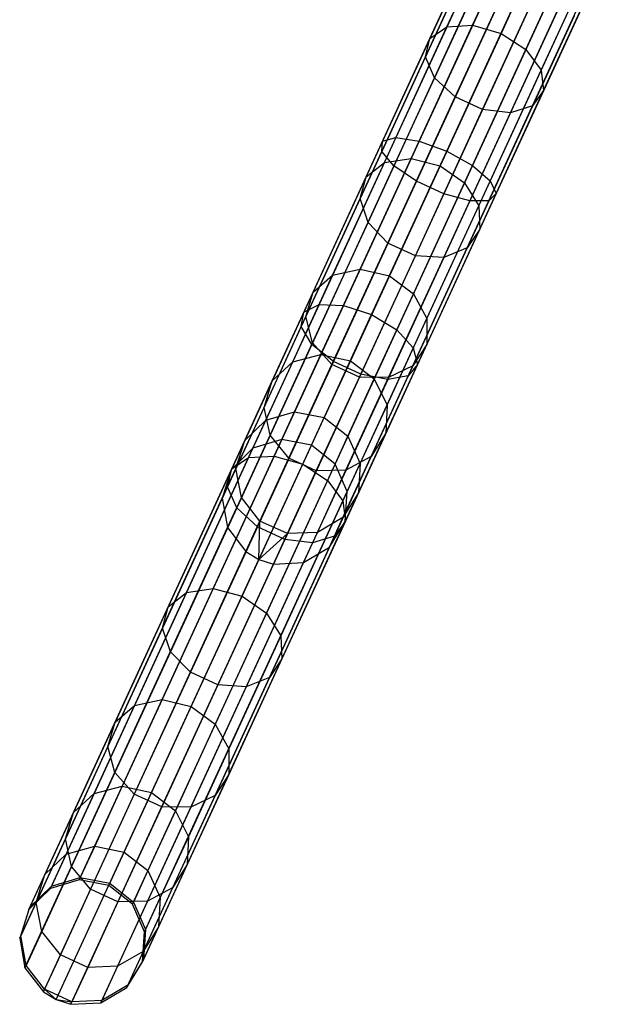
# Model space of a CAD drawing. Extents: x -189 to 189, y -189 to 189.
# Tile 5 of 256: x -80 to -70, y -172 to -157. Entities that reach past the tile are written whole.
import ezdxf

# ---------------------------------------------------------------- set-up
doc = ezdxf.new("R2010")
doc.units = 0
doc.header["$LTSCALE"] = 25.4
doc.layers.get('0').update_dxf_attribs({"linetype": 'CONTINUOUS'})

# ---------------------------------------------------------------- blocks, each defined once
blk = doc.blocks.new('NL2500012474_STL')
at = {"color": 0}
for p, q in [((118.354, -156.663, 32.234), (119.483, -154.21, 30.45)), ((118.354, -156.663, 32.234), (119.483, -154.21, 30.45)), ((118.762, -156.635, 32.483), (119.872, -154.221, 30.728)), ((118.762, -156.635, 32.483), (119.872, -154.221, 30.728)), ((118.084, -156.844, 31.882), (119.239, -154.334, 30.057)), ((118.084, -156.844, 31.882), (119.239, -154.334, 30.057)), ((120.318, -154.365, 30.829), (119.214, -156.765, 32.573)), ((120.318, -154.365, 30.829), (119.214, -156.765, 32.573)), ((118.014, -157.135, 31.509), (119.197, -154.565, 29.64)), ((118.014, -157.135, 31.509), (119.197, -154.565, 29.64)), ((119.606, -157.023, 32.483), (120.717, -154.61, 30.728)), ((119.606, -157.023, 32.483), (120.717, -154.61, 30.728)), ((118.159, -157.47, 31.2), (119.365, -154.85, 29.295)), ((118.159, -157.47, 31.2), (119.365, -154.85, 29.295)), ((119.85, -157.351, 32.234), (120.979, -154.898, 30.45)), ((119.85, -157.351, 32.234), (120.979, -154.898, 30.45)), ((118.487, -157.772, 31.025), (119.705, -155.124, 29.1)), ((118.487, -157.772, 31.025), (119.705, -155.124, 29.1)), ((119.888, -157.674, 31.882), (121.043, -155.164, 30.057)), ((119.888, -157.674, 31.882), (121.043, -155.164, 30.057)), ((118.921, -157.973, 31.025), (120.14, -155.324, 29.1)), ((118.921, -157.973, 31.025), (120.14, -155.324, 29.1)), ((119.713, -157.917, 31.509), (120.895, -155.347, 29.64)), ((119.713, -157.917, 31.509), (120.895, -155.347, 29.64)), ((119.364, -158.025, 31.2), (120.569, -155.405, 29.295)), ((119.364, -158.025, 31.2), (120.569, -155.405, 29.295)), ((118.653, -155.608, 177.113), (117.333, -158.478, 176.319)), ((118.653, -155.608, 177.113), (117.333, -158.478, 176.319)), ((118.838, -155.612, 176.671), (117.547, -158.418, 175.895)), ((118.838, -155.612, 176.671), (117.547, -158.418, 175.895)), ((118.673, -155.702, 177.581), (117.321, -158.641, 176.769)), ((118.673, -155.702, 177.581), (117.321, -158.641, 176.769)), ((119.185, -155.715, 176.358), (117.915, -158.475, 175.595)), ((119.185, -155.715, 176.358), (117.915, -158.475, 175.595)), ((118.893, -155.874, 177.97), (117.515, -158.87, 177.142)), ((118.893, -155.874, 177.97), (117.515, -158.87, 177.142)), ((118.353, -158.636, 175.486), (119.615, -155.892, 176.245)), ((118.353, -158.636, 175.486), (119.615, -155.892, 176.245)), ((119.263, -156.085, 178.189), (117.87, -159.113, 177.352)), ((119.263, -156.085, 178.189), (117.87, -159.113, 177.352)), ((120.03, -156.103, 176.358), (118.76, -158.863, 175.595)), ((120.03, -156.103, 176.358), (118.76, -158.863, 175.595)), ((119.698, -156.285, 178.189), (118.305, -159.313, 177.352)), ((119.698, -156.285, 178.189), (118.305, -159.313, 177.352)), ((120.333, -156.3, 176.671), (119.042, -159.106, 175.895)), ((120.333, -156.3, 176.671), (119.042, -159.106, 175.895)), ((120.098, -156.429, 177.97), (118.72, -159.425, 177.142)), ((120.098, -156.429, 177.97), (118.72, -159.425, 177.142)), ((120.457, -156.438, 177.113), (119.136, -159.308, 176.319)), ((120.457, -156.438, 177.113), (119.136, -159.308, 176.319)), ((120.372, -156.484, 177.581), (119.02, -159.423, 176.769)), ((120.372, -156.484, 177.581), (119.02, -159.423, 176.769)), ((117.365, -158.814, 34.442), (118.354, -156.663, 32.234)), ((117.365, -158.814, 34.442), (118.354, -156.663, 32.234)), ((117.789, -158.75, 34.655), (118.762, -156.635, 32.483)), ((117.789, -158.75, 34.655), (118.762, -156.635, 32.483)), ((118.084, -156.844, 31.882), (118.354, -156.663, 32.234)), ((118.084, -156.844, 31.882), (118.354, -156.663, 32.234)), ((119.214, -156.765, 32.573), (118.246, -158.868, 34.732)), ((119.214, -156.765, 32.573), (118.246, -158.868, 34.732)), ((118.354, -156.663, 32.234), (118.762, -156.635, 32.483)), ((118.354, -156.663, 32.234), (118.762, -156.635, 32.483)), ((118.762, -156.635, 32.483), (119.214, -156.765, 32.573)), ((118.762, -156.635, 32.483), (119.214, -156.765, 32.573)), ((119.214, -156.765, 32.573), (119.606, -157.023, 32.483)), ((119.214, -156.765, 32.573), (119.606, -157.023, 32.483)), ((117.072, -159.044, 34.141), (118.084, -156.844, 31.882)), ((117.072, -159.044, 34.141), (118.084, -156.844, 31.882)), ((118.014, -157.135, 31.509), (118.084, -156.844, 31.882)), ((118.014, -157.135, 31.509), (118.084, -156.844, 31.882)), ((118.633, -159.139, 34.655), (119.606, -157.023, 32.483)), ((118.633, -159.139, 34.655), (119.606, -157.023, 32.483)), ((119.606, -157.023, 32.483), (119.85, -157.351, 32.234)), ((119.606, -157.023, 32.483), (119.85, -157.351, 32.234)), ((116.978, -159.388, 33.822), (118.014, -157.135, 31.509)), ((116.978, -159.388, 33.822), (118.014, -157.135, 31.509)), ((118.159, -157.47, 31.2), (118.014, -157.135, 31.509)), ((118.159, -157.47, 31.2), (118.014, -157.135, 31.509)), ((118.86, -159.502, 34.442), (119.85, -157.351, 32.234)), ((118.86, -159.502, 34.442), (119.85, -157.351, 32.234)), ((119.85, -157.351, 32.234), (119.888, -157.674, 31.882)), ((119.85, -157.351, 32.234), (119.888, -157.674, 31.882)), ((117.103, -159.767, 33.557), (118.159, -157.47, 31.2)), ((117.103, -159.767, 33.557), (118.159, -157.47, 31.2)), ((118.487, -157.772, 31.025), (118.159, -157.47, 31.2)), ((118.487, -157.772, 31.025), (118.159, -157.47, 31.2)), ((118.876, -159.874, 34.141), (119.888, -157.674, 31.882)), ((118.876, -159.874, 34.141), (119.888, -157.674, 31.882)), ((119.888, -157.674, 31.882), (119.713, -157.917, 31.509)), ((119.888, -157.674, 31.882), (119.713, -157.917, 31.509)), ((117.419, -160.093, 33.407), (118.487, -157.772, 31.025)), ((117.419, -160.093, 33.407), (118.487, -157.772, 31.025)), ((118.921, -157.973, 31.025), (118.487, -157.772, 31.025)), ((118.921, -157.973, 31.025), (118.487, -157.772, 31.025)), ((117.854, -160.294, 33.407), (118.921, -157.973, 31.025)), ((117.854, -160.294, 33.407), (118.921, -157.973, 31.025)), ((118.307, -160.321, 33.557), (119.364, -158.025, 31.2)), ((118.307, -160.321, 33.557), (119.364, -158.025, 31.2)), ((118.676, -160.17, 33.822), (119.713, -157.917, 31.509)), ((118.676, -160.17, 33.822), (119.713, -157.917, 31.509)), ((119.364, -158.025, 31.2), (118.921, -157.973, 31.025)), ((119.364, -158.025, 31.2), (118.921, -157.973, 31.025)), ((119.713, -157.917, 31.509), (119.364, -158.025, 31.2)), ((119.713, -157.917, 31.509), (119.364, -158.025, 31.2)), ((117.333, -158.478, 176.319), (116.084, -161.192, 175.02)), ((117.333, -158.478, 176.319), (116.084, -161.192, 175.02)), ((117.547, -158.418, 175.895), (116.327, -161.071, 174.625)), ((117.547, -158.418, 175.895), (116.327, -161.071, 174.625)), ((117.915, -158.475, 175.595), (116.715, -161.085, 174.346)), ((117.915, -158.475, 175.595), (116.715, -161.085, 174.346)), ((117.321, -158.641, 176.769), (117.333, -158.478, 176.319)), ((117.321, -158.641, 176.769), (117.333, -158.478, 176.319)), ((117.333, -158.478, 176.319), (117.547, -158.418, 175.895)), ((117.333, -158.478, 176.319), (117.547, -158.418, 175.895)), ((117.547, -158.418, 175.895), (117.915, -158.475, 175.595)), ((117.547, -158.418, 175.895), (117.915, -158.475, 175.595)), ((117.915, -158.475, 175.595), (118.353, -158.636, 175.486)), ((117.915, -158.475, 175.595), (118.353, -158.636, 175.486)), ((117.321, -158.641, 176.769), (116.043, -161.42, 175.439)), ((117.321, -158.641, 176.769), (116.043, -161.42, 175.439)), ((117.16, -161.23, 174.245), (118.353, -158.636, 175.486)), ((117.16, -161.23, 174.245), (118.353, -158.636, 175.486)), ((117.515, -158.87, 177.142), (117.321, -158.641, 176.769)), ((117.515, -158.87, 177.142), (117.321, -158.641, 176.769)), ((118.353, -158.636, 175.486), (118.76, -158.863, 175.595)), ((118.353, -158.636, 175.486), (118.76, -158.863, 175.595)), ((116.979, -160.509, 37.183), (117.789, -158.75, 34.655)), ((116.979, -160.509, 37.183), (117.789, -158.75, 34.655)), ((117.365, -158.814, 34.442), (117.789, -158.75, 34.655)), ((117.365, -158.814, 34.442), (117.789, -158.75, 34.655)), ((117.789, -158.75, 34.655), (118.246, -158.868, 34.732)), ((117.789, -158.75, 34.655), (118.246, -158.868, 34.732)), ((117.515, -158.87, 177.142), (116.212, -161.703, 175.786)), ((117.515, -158.87, 177.142), (116.212, -161.703, 175.786)), ((116.542, -160.602, 37.012), (117.365, -158.814, 34.442)), ((116.542, -160.602, 37.012), (117.365, -158.814, 34.442)), ((117.072, -159.044, 34.141), (117.365, -158.814, 34.442)), ((117.072, -159.044, 34.141), (117.365, -158.814, 34.442)), ((118.246, -158.868, 34.732), (117.442, -160.616, 37.245)), ((118.246, -158.868, 34.732), (117.442, -160.616, 37.245)), ((117.87, -159.113, 177.352), (117.515, -158.87, 177.142)), ((117.87, -159.113, 177.352), (117.515, -158.87, 177.142)), ((118.76, -158.863, 175.595), (117.559, -161.473, 174.346)), ((118.76, -158.863, 175.595), (117.559, -161.473, 174.346)), ((118.246, -158.868, 34.732), (118.633, -159.139, 34.655)), ((118.246, -158.868, 34.732), (118.633, -159.139, 34.655)), ((118.76, -158.863, 175.595), (119.042, -159.106, 175.895)), ((118.76, -158.863, 175.595), (119.042, -159.106, 175.895)), ((116.231, -160.873, 36.77), (117.072, -159.044, 34.141)), ((116.231, -160.873, 36.77), (117.072, -159.044, 34.141)), ((117.87, -159.113, 177.352), (116.553, -161.976, 175.982)), ((117.87, -159.113, 177.352), (116.553, -161.976, 175.982)), ((116.978, -159.388, 33.822), (117.072, -159.044, 34.141)), ((116.978, -159.388, 33.822), (117.072, -159.044, 34.141)), ((119.042, -159.106, 175.895), (117.822, -161.759, 174.625)), ((119.042, -159.106, 175.895), (117.822, -161.759, 174.625)), ((118.305, -159.313, 177.352), (117.87, -159.113, 177.352)), ((118.305, -159.313, 177.352), (117.87, -159.113, 177.352)), ((119.042, -159.106, 175.895), (119.136, -159.308, 176.319)), ((119.042, -159.106, 175.895), (119.136, -159.308, 176.319)), ((117.824, -160.898, 37.183), (118.633, -159.139, 34.655)), ((117.824, -160.898, 37.183), (118.633, -159.139, 34.655)), ((118.633, -159.139, 34.655), (118.86, -159.502, 34.442)), ((118.633, -159.139, 34.655), (118.86, -159.502, 34.442)), ((116.116, -161.261, 36.514), (116.978, -159.388, 33.822)), ((116.116, -161.261, 36.514), (116.978, -159.388, 33.822)), ((117.103, -159.767, 33.557), (116.978, -159.388, 33.822)), ((117.103, -159.767, 33.557), (116.978, -159.388, 33.822)), ((118.305, -159.313, 177.352), (116.988, -162.176, 175.982)), ((118.305, -159.313, 177.352), (116.988, -162.176, 175.982)), ((118.72, -159.425, 177.142), (117.417, -162.257, 175.786)), ((118.72, -159.425, 177.142), (117.417, -162.257, 175.786)), ((119.02, -159.423, 176.769), (117.741, -162.202, 175.439)), ((119.02, -159.423, 176.769), (117.741, -162.202, 175.439)), ((119.136, -159.308, 176.319), (117.888, -162.022, 175.02)), ((119.136, -159.308, 176.319), (117.888, -162.022, 175.02)), ((118.72, -159.425, 177.142), (118.305, -159.313, 177.352)), ((118.72, -159.425, 177.142), (118.305, -159.313, 177.352)), ((119.02, -159.423, 176.769), (118.72, -159.425, 177.142)), ((119.02, -159.423, 176.769), (118.72, -159.425, 177.142)), ((119.136, -159.308, 176.319), (119.02, -159.423, 176.769)), ((119.136, -159.308, 176.319), (119.02, -159.423, 176.769)), ((118.038, -161.29, 37.012), (118.86, -159.502, 34.442)), ((118.038, -161.29, 37.012), (118.86, -159.502, 34.442)), ((118.86, -159.502, 34.442), (118.876, -159.874, 34.141)), ((118.86, -159.502, 34.442), (118.876, -159.874, 34.141)), ((116.224, -161.676, 36.301), (117.103, -159.767, 33.557)), ((116.224, -161.676, 36.301), (117.103, -159.767, 33.557)), ((117.419, -160.093, 33.407), (117.103, -159.767, 33.557)), ((117.419, -160.093, 33.407), (117.103, -159.767, 33.557)), ((118.034, -161.703, 36.77), (118.876, -159.874, 34.141)), ((118.034, -161.703, 36.77), (118.876, -159.874, 34.141)), ((118.876, -159.874, 34.141), (118.676, -160.17, 33.822)), ((118.876, -159.874, 34.141), (118.676, -160.17, 33.822)), ((116.531, -162.023, 36.181), (117.419, -160.093, 33.407)), ((116.531, -162.023, 36.181), (117.419, -160.093, 33.407)), ((117.854, -160.294, 33.407), (117.419, -160.093, 33.407)), ((117.854, -160.294, 33.407), (117.419, -160.093, 33.407)), ((117.815, -162.043, 36.514), (118.676, -160.17, 33.822)), ((117.815, -162.043, 36.514), (118.676, -160.17, 33.822)), ((118.676, -160.17, 33.822), (118.307, -160.321, 33.557)), ((118.676, -160.17, 33.822), (118.307, -160.321, 33.557)), ((116.966, -162.223, 36.181), (117.854, -160.294, 33.407)), ((116.966, -162.223, 36.181), (117.854, -160.294, 33.407)), ((117.429, -162.23, 36.301), (118.307, -160.321, 33.557)), ((117.429, -162.23, 36.301), (118.307, -160.321, 33.557)), ((118.307, -160.321, 33.557), (117.854, -160.294, 33.407)), ((118.307, -160.321, 33.557), (117.854, -160.294, 33.407)), ((116.357, -161.862, 39.997), (116.979, -160.509, 37.183)), ((116.357, -161.862, 39.997), (116.979, -160.509, 37.183)), ((116.542, -160.602, 37.012), (116.979, -160.509, 37.183)), ((116.542, -160.602, 37.012), (116.979, -160.509, 37.183)), ((116.979, -160.509, 37.183), (117.442, -160.616, 37.245)), ((116.979, -160.509, 37.183), (117.442, -160.616, 37.245)), ((115.909, -161.978, 39.873), (116.542, -160.602, 37.012)), ((115.909, -161.978, 39.873), (116.542, -160.602, 37.012)), ((116.231, -160.873, 36.77), (116.542, -160.602, 37.012)), ((116.231, -160.873, 36.77), (116.542, -160.602, 37.012)), ((117.442, -160.616, 37.245), (116.823, -161.961, 40.042)), ((117.442, -160.616, 37.245), (116.823, -161.961, 40.042)), ((117.442, -160.616, 37.245), (117.824, -160.898, 37.183)), ((117.442, -160.616, 37.245), (117.824, -160.898, 37.183)), ((115.583, -162.281, 39.697), (116.231, -160.873, 36.77)), ((115.583, -162.281, 39.697), (116.231, -160.873, 36.77)), ((116.116, -161.261, 36.514), (116.231, -160.873, 36.77)), ((116.116, -161.261, 36.514), (116.231, -160.873, 36.77)), ((117.201, -162.251, 39.997), (117.824, -160.898, 37.183)), ((117.201, -162.251, 39.997), (117.824, -160.898, 37.183)), ((117.824, -160.898, 37.183), (118.038, -161.29, 37.012)), ((117.824, -160.898, 37.183), (118.038, -161.29, 37.012)), ((116.327, -161.071, 174.625), (115.209, -163.5, 172.896)), ((116.327, -161.071, 174.625), (115.209, -163.5, 172.896)), ((116.715, -161.085, 174.346), (115.615, -163.474, 172.644)), ((116.715, -161.085, 174.346), (115.615, -163.474, 172.644)), ((116.084, -161.192, 175.02), (116.327, -161.071, 174.625)), ((116.084, -161.192, 175.02), (116.327, -161.071, 174.625)), ((116.327, -161.071, 174.625), (116.715, -161.085, 174.346)), ((116.327, -161.071, 174.625), (116.715, -161.085, 174.346)), ((116.715, -161.085, 174.346), (117.16, -161.23, 174.245)), ((116.715, -161.085, 174.346), (117.16, -161.23, 174.245)), ((116.084, -161.192, 175.02), (114.941, -163.677, 173.25)), ((116.084, -161.192, 175.02), (114.941, -163.677, 173.25)), ((115.453, -162.702, 39.511), (116.116, -161.261, 36.514)), ((115.453, -162.702, 39.511), (116.116, -161.261, 36.514)), ((116.043, -161.42, 175.439), (116.084, -161.192, 175.02)), ((116.043, -161.42, 175.439), (116.084, -161.192, 175.02)), ((116.067, -163.605, 172.554), (117.16, -161.23, 174.245)), ((116.067, -163.605, 172.554), (117.16, -161.23, 174.245)), ((116.224, -161.676, 36.301), (116.116, -161.261, 36.514)), ((116.224, -161.676, 36.301), (116.116, -161.261, 36.514)), ((117.16, -161.23, 174.245), (117.559, -161.473, 174.346)), ((117.16, -161.23, 174.245), (117.559, -161.473, 174.346)), ((117.405, -162.666, 39.873), (118.038, -161.29, 37.012)), ((117.405, -162.666, 39.873), (118.038, -161.29, 37.012)), ((118.038, -161.29, 37.012), (118.034, -161.703, 36.77)), ((118.038, -161.29, 37.012), (118.034, -161.703, 36.77)), ((116.043, -161.42, 175.439), (114.872, -163.965, 173.627)), ((116.043, -161.42, 175.439), (114.872, -163.965, 173.627)), ((116.212, -161.703, 175.786), (116.043, -161.42, 175.439)), ((116.212, -161.703, 175.786), (116.043, -161.42, 175.439)), ((117.559, -161.473, 174.346), (116.46, -163.862, 172.644)), ((117.559, -161.473, 174.346), (116.46, -163.862, 172.644)), ((117.559, -161.473, 174.346), (117.822, -161.759, 174.625)), ((117.559, -161.473, 174.346), (117.822, -161.759, 174.625)), ((116.212, -161.703, 175.786), (115.019, -164.297, 173.939)), ((116.212, -161.703, 175.786), (115.019, -164.297, 173.939)), ((115.549, -163.145, 39.356), (116.224, -161.676, 36.301)), ((115.549, -163.145, 39.356), (116.224, -161.676, 36.301)), ((116.553, -161.976, 175.982), (116.212, -161.703, 175.786)), ((116.553, -161.976, 175.982), (116.212, -161.703, 175.786)), ((116.531, -162.023, 36.181), (116.224, -161.676, 36.301)), ((116.531, -162.023, 36.181), (116.224, -161.676, 36.301)), ((117.822, -161.759, 174.625), (116.704, -164.188, 172.896)), ((117.822, -161.759, 174.625), (116.704, -164.188, 172.896)), ((117.387, -163.11, 39.697), (118.034, -161.703, 36.77)), ((117.387, -163.11, 39.697), (118.034, -161.703, 36.77)), ((118.034, -161.703, 36.77), (117.815, -162.043, 36.514)), ((118.034, -161.703, 36.77), (117.815, -162.043, 36.514)), ((117.822, -161.759, 174.625), (117.888, -162.022, 175.02)), ((117.822, -161.759, 174.625), (117.888, -162.022, 175.02)), ((115.909, -161.978, 39.873), (116.357, -161.862, 39.997)), ((115.909, -161.978, 39.873), (116.357, -161.862, 39.997)), ((115.938, -162.772, 43.02), (116.357, -161.862, 39.997)), ((115.938, -162.772, 43.02), (116.357, -161.862, 39.997)), ((116.357, -161.862, 39.997), (116.823, -161.961, 40.042)), ((116.357, -161.862, 39.997), (116.823, -161.961, 40.042)), ((116.553, -161.976, 175.982), (115.347, -164.597, 174.115)), ((116.553, -161.976, 175.982), (115.347, -164.597, 174.115)), ((115.484, -162.903, 42.945), (115.909, -161.978, 39.873)), ((115.484, -162.903, 42.945), (115.909, -161.978, 39.873)), ((115.583, -162.281, 39.697), (115.909, -161.978, 39.873)), ((115.583, -162.281, 39.697), (115.909, -161.978, 39.873)), ((115.848, -163.508, 39.269), (116.531, -162.023, 36.181)), ((115.848, -163.508, 39.269), (116.531, -162.023, 36.181)), ((116.823, -161.961, 40.042), (116.407, -162.865, 43.047)), ((116.823, -161.961, 40.042), (116.407, -162.865, 43.047)), ((116.966, -162.223, 36.181), (116.531, -162.023, 36.181)), ((116.966, -162.223, 36.181), (116.531, -162.023, 36.181)), ((116.988, -162.176, 175.982), (116.553, -161.976, 175.982)), ((116.988, -162.176, 175.982), (116.553, -161.976, 175.982)), ((117.888, -162.022, 175.02), (116.744, -164.507, 173.25)), ((117.888, -162.022, 175.02), (116.744, -164.507, 173.25)), ((116.823, -161.961, 40.042), (117.201, -162.251, 39.997)), ((116.823, -161.961, 40.042), (117.201, -162.251, 39.997)), ((117.152, -163.483, 39.511), (117.815, -162.043, 36.514)), ((117.152, -163.483, 39.511), (117.815, -162.043, 36.514)), ((117.815, -162.043, 36.514), (117.429, -162.23, 36.301)), ((117.815, -162.043, 36.514), (117.429, -162.23, 36.301)), ((117.888, -162.022, 175.02), (117.741, -162.202, 175.439)), ((117.888, -162.022, 175.02), (117.741, -162.202, 175.439)), ((116.988, -162.176, 175.982), (115.782, -164.797, 174.115)), ((116.988, -162.176, 175.982), (115.782, -164.797, 174.115)), ((116.283, -163.708, 39.269), (116.966, -162.223, 36.181)), ((116.283, -163.708, 39.269), (116.966, -162.223, 36.181)), ((117.741, -162.202, 175.439), (116.571, -164.746, 173.627)), ((117.741, -162.202, 175.439), (116.571, -164.746, 173.627)), ((116.753, -163.699, 39.356), (117.429, -162.23, 36.301)), ((116.753, -163.699, 39.356), (117.429, -162.23, 36.301)), ((117.429, -162.23, 36.301), (116.966, -162.223, 36.181)), ((117.429, -162.23, 36.301), (116.966, -162.223, 36.181)), ((117.417, -162.257, 175.786), (116.988, -162.176, 175.982)), ((117.417, -162.257, 175.786), (116.988, -162.176, 175.982)), ((117.741, -162.202, 175.439), (117.417, -162.257, 175.786)), ((117.741, -162.202, 175.439), (117.417, -162.257, 175.786)), ((115.148, -163.227, 42.84), (115.583, -162.281, 39.697)), ((115.148, -163.227, 42.84), (115.583, -162.281, 39.697)), ((115.453, -162.702, 39.511), (115.583, -162.281, 39.697)), ((115.453, -162.702, 39.511), (115.583, -162.281, 39.697)), ((117.417, -162.257, 175.786), (116.223, -164.851, 173.939)), ((117.417, -162.257, 175.786), (116.223, -164.851, 173.939)), ((116.783, -163.161, 43.02), (117.201, -162.251, 39.997)), ((116.783, -163.161, 43.02), (117.201, -162.251, 39.997)), ((117.201, -162.251, 39.997), (117.405, -162.666, 39.873)), ((117.201, -162.251, 39.997), (117.405, -162.666, 39.873)), ((115.007, -163.671, 42.729), (115.453, -162.702, 39.511)), ((115.007, -163.671, 42.729), (115.453, -162.702, 39.511)), ((115.549, -163.145, 39.356), (115.453, -162.702, 39.511)), ((115.549, -163.145, 39.356), (115.453, -162.702, 39.511)), ((116.979, -163.591, 42.945), (117.405, -162.666, 39.873)), ((116.979, -163.591, 42.945), (117.405, -162.666, 39.873)), ((117.405, -162.666, 39.873), (117.387, -163.11, 39.697)), ((117.405, -162.666, 39.873), (117.387, -163.11, 39.697)), ((115.484, -162.903, 42.945), (115.938, -162.772, 43.02)), ((115.484, -162.903, 42.945), (115.938, -162.772, 43.02)), ((115.735, -163.214, 46.167), (115.938, -162.772, 43.02)), ((115.735, -163.214, 46.167), (115.938, -162.772, 43.02)), ((115.938, -162.772, 43.02), (116.407, -162.865, 43.047)), ((115.938, -162.772, 43.02), (116.407, -162.865, 43.047)), ((116.205, -163.304, 46.175), (116.407, -162.865, 43.047)), ((116.205, -163.304, 46.175), (116.407, -162.865, 43.047)), ((116.407, -162.865, 43.047), (116.783, -163.161, 43.02)), ((116.407, -162.865, 43.047), (116.783, -163.161, 43.02)), ((115.148, -163.227, 42.84), (115.484, -162.903, 42.945)), ((115.148, -163.227, 42.84), (115.484, -162.903, 42.945)), ((115.277, -163.351, 46.145), (115.484, -162.903, 42.945)), ((115.277, -163.351, 46.145), (115.484, -162.903, 42.945)), ((115.094, -164.132, 42.637), (115.549, -163.145, 39.356)), ((115.094, -164.132, 42.637), (115.549, -163.145, 39.356)), ((115.848, -163.508, 39.269), (115.549, -163.145, 39.356)), ((115.848, -163.508, 39.269), (115.549, -163.145, 39.356)), ((116.58, -163.602, 46.167), (116.783, -163.161, 43.02)), ((116.58, -163.602, 46.167), (116.783, -163.161, 43.02)), ((116.783, -163.161, 43.02), (116.979, -163.591, 42.945)), ((116.783, -163.161, 43.02), (116.979, -163.591, 42.945)), ((116.952, -164.057, 42.84), (117.387, -163.11, 39.697)), ((116.952, -164.057, 42.84), (117.387, -163.11, 39.697)), ((117.387, -163.11, 39.697), (117.152, -163.483, 39.511)), ((117.387, -163.11, 39.697), (117.152, -163.483, 39.511)), ((112.52, -170.201, 156.167), (115.735, -163.214, 46.167)), ((112.52, -170.201, 156.167), (115.735, -163.214, 46.167)), ((112.99, -170.292, 156.175), (116.205, -163.304, 46.175)), ((112.99, -170.292, 156.175), (116.205, -163.304, 46.175)), ((114.937, -163.686, 46.113), (115.148, -163.227, 42.84)), ((114.937, -163.686, 46.113), (115.148, -163.227, 42.84)), ((115.007, -163.671, 42.729), (115.148, -163.227, 42.84)), ((115.007, -163.671, 42.729), (115.148, -163.227, 42.84)), ((115.735, -163.214, 46.167), (115.277, -163.351, 46.145)), ((115.735, -163.214, 46.167), (115.277, -163.351, 46.145)), ((116.205, -163.304, 46.175), (115.735, -163.214, 46.167)), ((116.205, -163.304, 46.175), (115.735, -163.214, 46.167)), ((116.58, -163.602, 46.167), (116.205, -163.304, 46.175)), ((116.58, -163.602, 46.167), (116.205, -163.304, 46.175)), ((112.063, -170.339, 156.145), (115.277, -163.351, 46.145)), ((112.063, -170.339, 156.145), (115.277, -163.351, 46.145)), ((115.615, -163.474, 172.644), (114.647, -165.579, 170.536)), ((115.615, -163.474, 172.644), (114.647, -165.579, 170.536)), ((115.277, -163.351, 46.145), (114.937, -163.686, 46.113)), ((115.277, -163.351, 46.145), (114.937, -163.686, 46.113)), ((115.209, -163.5, 172.896), (115.615, -163.474, 172.644)), ((115.209, -163.5, 172.896), (115.615, -163.474, 172.644)), ((115.615, -163.474, 172.644), (116.067, -163.605, 172.554)), ((115.615, -163.474, 172.644), (116.067, -163.605, 172.554)), ((116.706, -164.452, 42.729), (117.152, -163.483, 39.511)), ((116.706, -164.452, 42.729), (117.152, -163.483, 39.511)), ((117.152, -163.483, 39.511), (116.753, -163.699, 39.356)), ((117.152, -163.483, 39.511), (116.753, -163.699, 39.356)), ((113.365, -170.59, 156.167), (116.58, -163.602, 46.167)), ((113.365, -170.59, 156.167), (116.58, -163.602, 46.167)), ((115.209, -163.5, 172.896), (114.225, -165.64, 170.753)), ((115.209, -163.5, 172.896), (114.225, -165.64, 170.753)), ((114.941, -163.677, 173.25), (115.209, -163.5, 172.896)), ((114.941, -163.677, 173.25), (115.209, -163.5, 172.896)), ((115.104, -165.697, 170.458), (116.067, -163.605, 172.554)), ((115.104, -165.697, 170.458), (116.067, -163.605, 172.554)), ((115.389, -164.506, 42.585), (115.848, -163.508, 39.269)), ((115.389, -164.506, 42.585), (115.848, -163.508, 39.269)), ((116.283, -163.708, 39.269), (115.848, -163.508, 39.269)), ((116.283, -163.708, 39.269), (115.848, -163.508, 39.269)), ((116.067, -163.605, 172.554), (116.46, -163.862, 172.644)), ((116.067, -163.605, 172.554), (116.46, -163.862, 172.644)), ((116.773, -164.039, 46.145), (116.58, -163.602, 46.167)), ((116.773, -164.039, 46.145), (116.58, -163.602, 46.167)), ((116.773, -164.039, 46.145), (116.979, -163.591, 42.945)), ((116.773, -164.039, 46.145), (116.979, -163.591, 42.945)), ((116.979, -163.591, 42.945), (116.952, -164.057, 42.84)), ((116.979, -163.591, 42.945), (116.952, -164.057, 42.84)), ((111.722, -170.674, 156.113), (114.937, -163.686, 46.113)), ((111.722, -170.674, 156.113), (114.937, -163.686, 46.113)), ((114.941, -163.677, 173.25), (113.934, -165.866, 171.058)), ((114.941, -163.677, 173.25), (113.934, -165.866, 171.058)), ((114.791, -164.141, 46.08), (115.007, -163.671, 42.729)), ((114.791, -164.141, 46.08), (115.007, -163.671, 42.729)), ((114.937, -163.686, 46.113), (114.791, -164.141, 46.08)), ((114.937, -163.686, 46.113), (114.791, -164.141, 46.08)), ((114.872, -163.965, 173.627), (114.941, -163.677, 173.25)), ((114.872, -163.965, 173.627), (114.941, -163.677, 173.25)), ((115.094, -164.132, 42.637), (115.007, -163.671, 42.729)), ((115.094, -164.132, 42.637), (115.007, -163.671, 42.729)), ((115.824, -164.706, 42.585), (116.283, -163.708, 39.269)), ((115.824, -164.706, 42.585), (116.283, -163.708, 39.269)), ((116.753, -163.699, 39.356), (116.283, -163.708, 39.269)), ((116.753, -163.699, 39.356), (116.283, -163.708, 39.269)), ((116.299, -164.687, 42.637), (116.753, -163.699, 39.356)), ((116.299, -164.687, 42.637), (116.753, -163.699, 39.356)), ((114.872, -163.965, 173.627), (113.841, -166.206, 171.382)), ((114.872, -163.965, 173.627), (113.841, -166.206, 171.382)), ((115.019, -164.297, 173.939), (114.872, -163.965, 173.627)), ((115.019, -164.297, 173.939), (114.872, -163.965, 173.627)), ((116.46, -163.862, 172.644), (115.491, -165.967, 170.536)), ((116.46, -163.862, 172.644), (115.491, -165.967, 170.536)), ((116.46, -163.862, 172.644), (116.704, -164.188, 172.896)), ((116.46, -163.862, 172.644), (116.704, -164.188, 172.896)), ((113.558, -171.027, 156.145), (116.773, -164.039, 46.145)), ((113.558, -171.027, 156.145), (116.773, -164.039, 46.145)), ((116.952, -164.057, 42.84), (116.706, -164.452, 42.729)), ((116.952, -164.057, 42.84), (116.706, -164.452, 42.729)), ((116.74, -164.516, 46.113), (116.773, -164.039, 46.145)), ((116.74, -164.516, 46.113), (116.773, -164.039, 46.145)), ((116.74, -164.516, 46.113), (116.952, -164.057, 42.84)), ((116.74, -164.516, 46.113), (116.952, -164.057, 42.84)), ((111.576, -171.129, 156.08), (114.791, -164.141, 46.08)), ((111.576, -171.129, 156.08), (114.791, -164.141, 46.08)), ((114.791, -164.141, 46.08), (114.874, -164.611, 46.053)), ((114.791, -164.141, 46.08), (114.874, -164.611, 46.053)), ((114.874, -164.611, 46.053), (115.094, -164.132, 42.637)), ((114.874, -164.611, 46.053), (115.094, -164.132, 42.637)), ((115.389, -164.506, 42.585), (115.094, -164.132, 42.637)), ((115.389, -164.506, 42.585), (115.094, -164.132, 42.637)), ((116.704, -164.188, 172.896), (115.72, -166.328, 170.753)), ((116.704, -164.188, 172.896), (115.72, -166.328, 170.753)), ((116.704, -164.188, 172.896), (116.744, -164.507, 173.25)), ((116.704, -164.188, 172.896), (116.744, -164.507, 173.25)), ((115.019, -164.297, 173.939), (113.967, -166.581, 171.65)), ((115.019, -164.297, 173.939), (113.967, -166.581, 171.65)), ((115.347, -164.597, 174.115), (115.019, -164.297, 173.939)), ((115.347, -164.597, 174.115), (115.019, -164.297, 173.939)), ((113.525, -171.504, 156.113), (116.74, -164.516, 46.113)), ((113.525, -171.504, 156.113), (116.74, -164.516, 46.113)), ((115.166, -164.99, 46.037), (115.389, -164.506, 42.585)), ((115.166, -164.99, 46.037), (115.389, -164.506, 42.585)), ((115.371, -165.116, 46.035), (115.389, -164.506, 42.585)), ((115.371, -165.116, 46.035), (115.389, -164.506, 42.585)), ((115.824, -164.706, 42.585), (115.389, -164.506, 42.585)), ((115.824, -164.706, 42.585), (115.389, -164.506, 42.585)), ((116.744, -164.507, 173.25), (115.737, -166.696, 171.058)), ((116.744, -164.507, 173.25), (115.737, -166.696, 171.058)), ((116.706, -164.452, 42.729), (116.299, -164.687, 42.637)), ((116.706, -164.452, 42.729), (116.299, -164.687, 42.637)), ((116.49, -164.922, 46.08), (116.706, -164.452, 42.729)), ((116.49, -164.922, 46.08), (116.706, -164.452, 42.729)), ((116.49, -164.922, 46.08), (116.74, -164.516, 46.113)), ((116.49, -164.922, 46.08), (116.74, -164.516, 46.113)), ((116.744, -164.507, 173.25), (116.571, -164.746, 173.627)), ((116.744, -164.507, 173.25), (116.571, -164.746, 173.627)), ((111.659, -171.599, 156.053), (114.874, -164.611, 46.053)), ((111.659, -171.599, 156.053), (114.874, -164.611, 46.053)), ((115.347, -164.597, 174.115), (114.284, -166.906, 171.802)), ((115.347, -164.597, 174.115), (114.284, -166.906, 171.802)), ((114.874, -164.611, 46.053), (115.166, -164.99, 46.037)), ((114.874, -164.611, 46.053), (115.166, -164.99, 46.037)), ((115.782, -164.797, 174.115), (115.347, -164.597, 174.115)), ((115.782, -164.797, 174.115), (115.347, -164.597, 174.115)), ((115.371, -165.116, 46.035), (115.824, -164.706, 42.585)), ((115.371, -165.116, 46.035), (115.824, -164.706, 42.585)), ((116.571, -164.746, 173.627), (115.54, -166.988, 171.382)), ((116.571, -164.746, 173.627), (115.54, -166.988, 171.382)), ((115.601, -165.19, 46.037), (115.824, -164.706, 42.585)), ((115.601, -165.19, 46.037), (115.824, -164.706, 42.585)), ((116.299, -164.687, 42.637), (115.824, -164.706, 42.585)), ((116.299, -164.687, 42.637), (115.824, -164.706, 42.585)), ((116.079, -165.166, 46.053), (116.299, -164.687, 42.637)), ((116.079, -165.166, 46.053), (116.299, -164.687, 42.637)), ((116.571, -164.746, 173.627), (116.223, -164.851, 173.939)), ((116.571, -164.746, 173.627), (116.223, -164.851, 173.939)), ((115.782, -164.797, 174.115), (114.719, -167.106, 171.802)), ((115.782, -164.797, 174.115), (114.719, -167.106, 171.802)), ((116.223, -164.851, 173.939), (115.172, -167.136, 171.65)), ((116.223, -164.851, 173.939), (115.172, -167.136, 171.65)), ((116.223, -164.851, 173.939), (115.782, -164.797, 174.115)), ((116.223, -164.851, 173.939), (115.782, -164.797, 174.115)), ((111.951, -171.978, 156.037), (115.166, -164.99, 46.037)), ((111.951, -171.978, 156.037), (115.166, -164.99, 46.037)), ((113.275, -171.91, 156.08), (116.49, -164.922, 46.08)), ((113.275, -171.91, 156.08), (116.49, -164.922, 46.08)), ((115.166, -164.99, 46.037), (115.371, -165.116, 46.035)), ((115.166, -164.99, 46.037), (115.371, -165.116, 46.035)), ((116.079, -165.166, 46.053), (116.49, -164.922, 46.08)), ((116.079, -165.166, 46.053), (116.49, -164.922, 46.08)), ((112.156, -172.104, 156.035), (115.371, -165.116, 46.035)), ((112.156, -172.104, 156.035), (115.371, -165.116, 46.035)), ((112.386, -172.178, 156.037), (115.601, -165.19, 46.037)), ((112.386, -172.178, 156.037), (115.601, -165.19, 46.037)), ((112.864, -172.154, 156.053), (116.079, -165.166, 46.053)), ((112.864, -172.154, 156.053), (116.079, -165.166, 46.053)), ((115.371, -165.116, 46.035), (115.601, -165.19, 46.037)), ((115.371, -165.116, 46.035), (115.601, -165.19, 46.037)), ((115.601, -165.19, 46.037), (116.079, -165.166, 46.053)), ((115.601, -165.19, 46.037), (116.079, -165.166, 46.053)), ((114.225, -165.64, 170.753), (113.4, -167.433, 168.253)), ((114.225, -165.64, 170.753), (113.4, -167.433, 168.253)), ((114.647, -165.579, 170.536), (113.836, -167.342, 168.078)), ((114.647, -165.579, 170.536), (113.836, -167.342, 168.078)), ((113.934, -165.866, 171.058), (114.225, -165.64, 170.753)), ((113.934, -165.866, 171.058), (114.225, -165.64, 170.753)), ((114.225, -165.64, 170.753), (114.647, -165.579, 170.536)), ((114.225, -165.64, 170.753), (114.647, -165.579, 170.536)), ((114.647, -165.579, 170.536), (115.104, -165.697, 170.458)), ((114.647, -165.579, 170.536), (115.104, -165.697, 170.458)), ((114.298, -167.45, 168.014), (115.104, -165.697, 170.458)), ((114.298, -167.45, 168.014), (115.104, -165.697, 170.458)), ((115.104, -165.697, 170.458), (115.491, -165.967, 170.536)), ((115.104, -165.697, 170.458), (115.491, -165.967, 170.536)), ((113.934, -165.866, 171.058), (113.09, -167.7, 168.501)), ((113.934, -165.866, 171.058), (113.09, -167.7, 168.501)), ((113.841, -166.206, 171.382), (113.934, -165.866, 171.058)), ((113.841, -166.206, 171.382), (113.934, -165.866, 171.058)), ((115.491, -165.967, 170.536), (114.68, -167.731, 168.078)), ((115.491, -165.967, 170.536), (114.68, -167.731, 168.078)), ((115.491, -165.967, 170.536), (115.72, -166.328, 170.753)), ((115.491, -165.967, 170.536), (115.72, -166.328, 170.753)), ((113.841, -166.206, 171.382), (112.977, -168.084, 168.764)), ((113.841, -166.206, 171.382), (112.977, -168.084, 168.764)), ((113.967, -166.581, 171.65), (113.841, -166.206, 171.382)), ((113.967, -166.581, 171.65), (113.841, -166.206, 171.382)), ((115.72, -166.328, 170.753), (114.895, -168.121, 168.253)), ((115.72, -166.328, 170.753), (114.895, -168.121, 168.253)), ((115.72, -166.328, 170.753), (115.737, -166.696, 171.058)), ((115.72, -166.328, 170.753), (115.737, -166.696, 171.058)), ((113.967, -166.581, 171.65), (113.087, -168.496, 168.982)), ((113.967, -166.581, 171.65), (113.087, -168.496, 168.982)), ((114.284, -166.906, 171.802), (113.967, -166.581, 171.65)), ((114.284, -166.906, 171.802), (113.967, -166.581, 171.65)), ((115.737, -166.696, 171.058), (114.893, -168.53, 168.501)), ((115.737, -166.696, 171.058), (114.893, -168.53, 168.501)), ((115.737, -166.696, 171.058), (115.54, -166.988, 171.382)), ((115.737, -166.696, 171.058), (115.54, -166.988, 171.382)), ((114.284, -166.906, 171.802), (113.394, -168.841, 169.105)), ((114.284, -166.906, 171.802), (113.394, -168.841, 169.105)), ((114.719, -167.106, 171.802), (114.284, -166.906, 171.802)), ((114.719, -167.106, 171.802), (114.284, -166.906, 171.802)), ((115.54, -166.988, 171.382), (114.676, -168.866, 168.764)), ((115.54, -166.988, 171.382), (114.676, -168.866, 168.764)), ((115.54, -166.988, 171.382), (115.172, -167.136, 171.65)), ((115.54, -166.988, 171.382), (115.172, -167.136, 171.65)), ((114.719, -167.106, 171.802), (113.829, -169.041, 169.105)), ((114.719, -167.106, 171.802), (113.829, -169.041, 169.105)), ((115.172, -167.136, 171.65), (114.291, -169.05, 168.982)), ((115.172, -167.136, 171.65), (114.291, -169.05, 168.982)), ((115.172, -167.136, 171.65), (114.719, -167.106, 171.802)), ((115.172, -167.136, 171.65), (114.719, -167.106, 171.802)), ((113.836, -167.342, 168.078), (113.203, -168.718, 165.335)), ((113.836, -167.342, 168.078), (113.203, -168.718, 165.335)), ((113.4, -167.433, 168.253), (113.836, -167.342, 168.078)), ((113.4, -167.433, 168.253), (113.836, -167.342, 168.078)), ((113.836, -167.342, 168.078), (114.298, -167.45, 168.014)), ((113.836, -167.342, 168.078), (114.298, -167.45, 168.014)), ((113.4, -167.433, 168.253), (112.756, -168.831, 165.466)), ((113.4, -167.433, 168.253), (112.756, -168.831, 165.466)), ((113.09, -167.7, 168.501), (113.4, -167.433, 168.253)), ((113.09, -167.7, 168.501), (113.4, -167.433, 168.253)), ((113.669, -168.817, 165.289), (114.298, -167.45, 168.014)), ((113.669, -168.817, 165.289), (114.298, -167.45, 168.014)), ((114.298, -167.45, 168.014), (114.68, -167.731, 168.078)), ((114.298, -167.45, 168.014), (114.68, -167.731, 168.078)), ((113.09, -167.7, 168.501), (112.432, -169.131, 165.649)), ((113.09, -167.7, 168.501), (112.432, -169.131, 165.649)), ((112.977, -168.084, 168.764), (113.09, -167.7, 168.501)), ((112.977, -168.084, 168.764), (113.09, -167.7, 168.501)), ((114.68, -167.731, 168.078), (114.047, -169.106, 165.335)), ((114.68, -167.731, 168.078), (114.047, -169.106, 165.335)), ((114.68, -167.731, 168.078), (114.895, -168.121, 168.253)), ((114.68, -167.731, 168.078), (114.895, -168.121, 168.253)), ((112.977, -168.084, 168.764), (112.303, -169.549, 165.844)), ((112.977, -168.084, 168.764), (112.303, -169.549, 165.844)), ((113.087, -168.496, 168.982), (112.977, -168.084, 168.764)), ((113.087, -168.496, 168.982), (112.977, -168.084, 168.764)), ((114.895, -168.121, 168.253), (114.252, -169.519, 165.466)), ((114.895, -168.121, 168.253), (114.252, -169.519, 165.466)), ((114.895, -168.121, 168.253), (114.893, -168.53, 168.501)), ((114.895, -168.121, 168.253), (114.893, -168.53, 168.501)), ((113.087, -168.496, 168.982), (112.4, -169.989, 166.005)), ((113.087, -168.496, 168.982), (112.4, -169.989, 166.005)), ((113.394, -168.841, 169.105), (113.087, -168.496, 168.982)), ((113.394, -168.841, 169.105), (113.087, -168.496, 168.982)), ((114.893, -168.53, 168.501), (114.235, -169.961, 165.649)), ((114.893, -168.53, 168.501), (114.235, -169.961, 165.649)), ((114.893, -168.53, 168.501), (114.676, -168.866, 168.764)), ((114.893, -168.53, 168.501), (114.676, -168.866, 168.764)), ((112.756, -168.831, 165.466), (113.203, -168.718, 165.335)), ((112.756, -168.831, 165.466), (113.203, -168.718, 165.335)), ((113.203, -168.718, 165.335), (112.766, -169.668, 162.383)), ((113.203, -168.718, 165.335), (112.766, -169.668, 162.383)), ((113.203, -168.718, 165.335), (113.669, -168.817, 165.289)), ((113.203, -168.718, 165.335), (113.669, -168.817, 165.289)), ((112.756, -168.831, 165.466), (112.312, -169.797, 162.464)), ((112.756, -168.831, 165.466), (112.312, -169.797, 162.464)), ((112.432, -169.131, 165.649), (112.756, -168.831, 165.466)), ((112.432, -169.131, 165.649), (112.756, -168.831, 165.466)), ((113.394, -168.841, 169.105), (112.7, -170.35, 166.096)), ((113.394, -168.841, 169.105), (112.7, -170.35, 166.096)), ((113.234, -169.761, 162.353), (113.669, -168.817, 165.289)), ((113.234, -169.761, 162.353), (113.669, -168.817, 165.289)), ((113.829, -169.041, 169.105), (113.394, -168.841, 169.105)), ((113.829, -169.041, 169.105), (113.394, -168.841, 169.105)), ((113.669, -168.817, 165.289), (114.047, -169.106, 165.335)), ((113.669, -168.817, 165.289), (114.047, -169.106, 165.335)), ((114.676, -168.866, 168.764), (114.002, -170.33, 165.844)), ((114.676, -168.866, 168.764), (114.002, -170.33, 165.844)), ((114.676, -168.866, 168.764), (114.291, -169.05, 168.982)), ((114.676, -168.866, 168.764), (114.291, -169.05, 168.982)), ((113.829, -169.041, 169.105), (113.135, -170.55, 166.096)), ((113.829, -169.041, 169.105), (113.135, -170.55, 166.096)), ((114.291, -169.05, 168.982), (113.605, -170.543, 166.005)), ((114.291, -169.05, 168.982), (113.605, -170.543, 166.005)), ((114.047, -169.106, 165.335), (113.61, -170.056, 162.383)), ((114.047, -169.106, 165.335), (113.61, -170.056, 162.383)), ((114.291, -169.05, 168.982), (113.829, -169.041, 169.105)), ((114.291, -169.05, 168.982), (113.829, -169.041, 169.105)), ((114.047, -169.106, 165.335), (114.252, -169.519, 165.466)), ((114.047, -169.106, 165.335), (114.252, -169.519, 165.466)), ((112.432, -169.131, 165.649), (111.977, -170.119, 162.578)), ((112.432, -169.131, 165.649), (111.977, -170.119, 162.578)), ((112.303, -169.549, 165.844), (112.432, -169.131, 165.649)), ((112.303, -169.549, 165.844), (112.432, -169.131, 165.649)), ((112.303, -169.549, 165.844), (111.838, -170.56, 162.7)), ((112.303, -169.549, 165.844), (111.838, -170.56, 162.7)), ((112.4, -169.989, 166.005), (112.303, -169.549, 165.844)), ((112.4, -169.989, 166.005), (112.303, -169.549, 165.844)), ((114.252, -169.519, 165.466), (113.807, -170.485, 162.464)), ((114.252, -169.519, 165.466), (113.807, -170.485, 162.464)), ((114.252, -169.519, 165.466), (114.235, -169.961, 165.649)), ((114.252, -169.519, 165.466), (114.235, -169.961, 165.649)), ((112.312, -169.797, 162.464), (112.766, -169.668, 162.383)), ((112.312, -169.797, 162.464), (112.766, -169.668, 162.383)), ((112.766, -169.668, 162.383), (112.536, -170.167, 159.299)), ((112.766, -169.668, 162.383), (112.536, -170.167, 159.299)), ((112.766, -169.668, 162.383), (113.234, -169.761, 162.353)), ((112.766, -169.668, 162.383), (113.234, -169.761, 162.353)), ((111.977, -170.119, 162.578), (112.312, -169.797, 162.464)), ((111.977, -170.119, 162.578), (112.312, -169.797, 162.464)), ((112.312, -169.797, 162.464), (112.079, -170.304, 159.329)), ((112.312, -169.797, 162.464), (112.079, -170.304, 159.329)), ((113.006, -170.257, 159.288), (113.234, -169.761, 162.353)), ((113.006, -170.257, 159.288), (113.234, -169.761, 162.353)), ((113.234, -169.761, 162.353), (113.61, -170.056, 162.383)), ((113.234, -169.761, 162.353), (113.61, -170.056, 162.383)), ((112.4, -169.989, 166.005), (111.925, -171.02, 162.8)), ((112.4, -169.989, 166.005), (111.925, -171.02, 162.8)), ((112.7, -170.35, 166.096), (112.4, -169.989, 166.005)), ((112.7, -170.35, 166.096), (112.4, -169.989, 166.005)), ((113.61, -170.056, 162.383), (113.381, -170.555, 159.299)), ((113.61, -170.056, 162.383), (113.381, -170.555, 159.299)), ((113.61, -170.056, 162.383), (113.807, -170.485, 162.464)), ((113.61, -170.056, 162.383), (113.807, -170.485, 162.464)), ((114.235, -169.961, 165.649), (113.781, -170.949, 162.578)), ((114.235, -169.961, 165.649), (113.781, -170.949, 162.578)), ((114.235, -169.961, 165.649), (114.002, -170.33, 165.844)), ((114.235, -169.961, 165.649), (114.002, -170.33, 165.844)), ((111.977, -170.119, 162.578), (111.738, -170.638, 159.371)), ((111.977, -170.119, 162.578), (111.738, -170.638, 159.371)), ((111.838, -170.56, 162.7), (111.977, -170.119, 162.578)), ((111.838, -170.56, 162.7), (111.977, -170.119, 162.578)), ((112.52, -170.201, 156.167), (112.063, -170.339, 156.145)), ((112.52, -170.201, 156.167), (112.063, -170.339, 156.145)), ((112.079, -170.304, 159.329), (112.536, -170.167, 159.299)), ((112.079, -170.304, 159.329), (112.536, -170.167, 159.299)), ((112.52, -170.201, 156.167), (112.536, -170.167, 159.299)), ((112.52, -170.201, 156.167), (112.536, -170.167, 159.299)), ((112.99, -170.292, 156.175), (112.52, -170.201, 156.167)), ((112.99, -170.292, 156.175), (112.52, -170.201, 156.167)), ((112.536, -170.167, 159.299), (113.006, -170.257, 159.288)), ((112.536, -170.167, 159.299), (113.006, -170.257, 159.288)), ((112.063, -170.339, 156.145), (111.722, -170.674, 156.113)), ((112.063, -170.339, 156.145), (111.722, -170.674, 156.113)), ((111.738, -170.638, 159.371), (112.079, -170.304, 159.329)), ((111.738, -170.638, 159.371), (112.079, -170.304, 159.329)), ((112.063, -170.339, 156.145), (112.079, -170.304, 159.329)), ((112.063, -170.339, 156.145), (112.079, -170.304, 159.329)), ((112.7, -170.35, 166.096), (112.221, -171.392, 162.857)), ((112.7, -170.35, 166.096), (112.221, -171.392, 162.857)), ((113.135, -170.55, 166.096), (112.7, -170.35, 166.096)), ((113.135, -170.55, 166.096), (112.7, -170.35, 166.096)), ((112.99, -170.292, 156.175), (113.006, -170.257, 159.288)), ((112.99, -170.292, 156.175), (113.006, -170.257, 159.288)), ((113.365, -170.59, 156.167), (112.99, -170.292, 156.175)), ((113.365, -170.59, 156.167), (112.99, -170.292, 156.175)), ((113.006, -170.257, 159.288), (113.381, -170.555, 159.299)), ((113.006, -170.257, 159.288), (113.381, -170.555, 159.299)), ((114.002, -170.33, 165.844), (113.536, -171.342, 162.7)), ((114.002, -170.33, 165.844), (113.536, -171.342, 162.7)), ((114.002, -170.33, 165.844), (113.605, -170.543, 166.005)), ((114.002, -170.33, 165.844), (113.605, -170.543, 166.005)), ((113.807, -170.485, 162.464), (113.574, -170.992, 159.329)), ((113.807, -170.485, 162.464), (113.574, -170.992, 159.329)), ((113.807, -170.485, 162.464), (113.781, -170.949, 162.578)), ((113.807, -170.485, 162.464), (113.781, -170.949, 162.578)), ((111.722, -170.674, 156.113), (111.576, -171.129, 156.08)), ((111.722, -170.674, 156.113), (111.576, -171.129, 156.08)), ((111.838, -170.56, 162.7), (111.593, -171.092, 159.416)), ((111.838, -170.56, 162.7), (111.593, -171.092, 159.416)), ((111.593, -171.092, 159.416), (111.738, -170.638, 159.371)), ((111.593, -171.092, 159.416), (111.738, -170.638, 159.371)), ((111.722, -170.674, 156.113), (111.738, -170.638, 159.371)), ((111.722, -170.674, 156.113), (111.738, -170.638, 159.371)), ((111.925, -171.02, 162.8), (111.838, -170.56, 162.7)), ((111.925, -171.02, 162.8), (111.838, -170.56, 162.7)), ((113.135, -170.55, 166.096), (112.655, -171.592, 162.857)), ((113.135, -170.55, 166.096), (112.655, -171.592, 162.857)), ((113.605, -170.543, 166.005), (113.13, -171.574, 162.8)), ((113.605, -170.543, 166.005), (113.13, -171.574, 162.8)), ((113.605, -170.543, 166.005), (113.135, -170.55, 166.096)), ((113.605, -170.543, 166.005), (113.135, -170.55, 166.096)), ((113.365, -170.59, 156.167), (113.381, -170.555, 159.299)), ((113.365, -170.59, 156.167), (113.381, -170.555, 159.299)), ((113.558, -171.027, 156.145), (113.365, -170.59, 156.167)), ((113.558, -171.027, 156.145), (113.365, -170.59, 156.167)), ((113.381, -170.555, 159.299), (113.574, -170.992, 159.329)), ((113.381, -170.555, 159.299), (113.574, -170.992, 159.329)), ((113.781, -170.949, 162.578), (113.536, -171.342, 162.7)), ((113.781, -170.949, 162.578), (113.536, -171.342, 162.7)), ((113.781, -170.949, 162.578), (113.542, -171.468, 159.371)), ((113.781, -170.949, 162.578), (113.542, -171.468, 159.371)), ((113.574, -170.992, 159.329), (113.542, -171.468, 159.371)), ((113.574, -170.992, 159.329), (113.542, -171.468, 159.371)), ((113.558, -171.027, 156.145), (113.574, -170.992, 159.329)), ((113.558, -171.027, 156.145), (113.574, -170.992, 159.329)), ((111.576, -171.129, 156.08), (111.593, -171.092, 159.416)), ((111.576, -171.129, 156.08), (111.593, -171.092, 159.416)), ((111.576, -171.129, 156.08), (111.659, -171.599, 156.053)), ((111.576, -171.129, 156.08), (111.659, -171.599, 156.053)), ((111.676, -171.562, 159.453), (111.593, -171.092, 159.416)), ((111.676, -171.562, 159.453), (111.593, -171.092, 159.416)), ((111.925, -171.02, 162.8), (111.676, -171.562, 159.453)), ((111.925, -171.02, 162.8), (111.676, -171.562, 159.453)), ((112.221, -171.392, 162.857), (111.925, -171.02, 162.8)), ((112.221, -171.392, 162.857), (111.925, -171.02, 162.8)), ((113.525, -171.504, 156.113), (113.558, -171.027, 156.145)), ((113.525, -171.504, 156.113), (113.558, -171.027, 156.145)), ((112.221, -171.392, 162.857), (111.969, -171.94, 159.474)), ((112.221, -171.392, 162.857), (111.969, -171.94, 159.474)), ((112.655, -171.592, 162.857), (112.221, -171.392, 162.857)), ((112.655, -171.592, 162.857), (112.221, -171.392, 162.857)), ((113.536, -171.342, 162.7), (113.13, -171.574, 162.8)), ((113.536, -171.342, 162.7), (113.13, -171.574, 162.8)), ((113.536, -171.342, 162.7), (113.292, -171.873, 159.416)), ((113.536, -171.342, 162.7), (113.292, -171.873, 159.416)), ((113.542, -171.468, 159.371), (113.292, -171.873, 159.416)), ((113.542, -171.468, 159.371), (113.292, -171.873, 159.416)), ((113.525, -171.504, 156.113), (113.542, -171.468, 159.371)), ((113.525, -171.504, 156.113), (113.542, -171.468, 159.371)), ((111.659, -171.599, 156.053), (111.676, -171.562, 159.453)), ((111.659, -171.599, 156.053), (111.676, -171.562, 159.453)), ((111.659, -171.599, 156.053), (111.951, -171.978, 156.037)), ((111.659, -171.599, 156.053), (111.951, -171.978, 156.037)), ((111.969, -171.94, 159.474), (111.676, -171.562, 159.453)), ((111.969, -171.94, 159.474), (111.676, -171.562, 159.453)), ((112.655, -171.592, 162.857), (112.403, -172.14, 159.474)), ((112.655, -171.592, 162.857), (112.403, -172.14, 159.474)), ((113.13, -171.574, 162.8), (112.655, -171.592, 162.857)), ((113.13, -171.574, 162.8), (112.655, -171.592, 162.857)), ((113.13, -171.574, 162.8), (112.881, -172.116, 159.453)), ((113.13, -171.574, 162.8), (112.881, -172.116, 159.453)), ((113.275, -171.91, 156.08), (113.525, -171.504, 156.113)), ((113.275, -171.91, 156.08), (113.525, -171.504, 156.113)), ((111.951, -171.978, 156.037), (111.969, -171.94, 159.474)), ((111.951, -171.978, 156.037), (111.969, -171.94, 159.474)), ((112.156, -172.104, 156.035), (111.969, -171.94, 159.474)), ((112.156, -172.104, 156.035), (111.969, -171.94, 159.474)), ((112.403, -172.14, 159.474), (111.969, -171.94, 159.474)), ((112.403, -172.14, 159.474), (111.969, -171.94, 159.474)), ((112.864, -172.154, 156.053), (113.275, -171.91, 156.08)), ((112.864, -172.154, 156.053), (113.275, -171.91, 156.08)), ((113.292, -171.873, 159.416), (112.881, -172.116, 159.453)), ((113.292, -171.873, 159.416), (112.881, -172.116, 159.453)), ((113.275, -171.91, 156.08), (113.292, -171.873, 159.416)), ((113.275, -171.91, 156.08), (113.292, -171.873, 159.416)), ((111.951, -171.978, 156.037), (112.156, -172.104, 156.035)), ((111.951, -171.978, 156.037), (112.156, -172.104, 156.035)), ((112.156, -172.104, 156.035), (112.403, -172.14, 159.474)), ((112.156, -172.104, 156.035), (112.403, -172.14, 159.474)), ((112.156, -172.104, 156.035), (112.386, -172.178, 156.037)), ((112.156, -172.104, 156.035), (112.386, -172.178, 156.037)), ((112.386, -172.178, 156.037), (112.403, -172.14, 159.474)), ((112.386, -172.178, 156.037), (112.403, -172.14, 159.474)), ((112.386, -172.178, 156.037), (112.864, -172.154, 156.053)), ((112.386, -172.178, 156.037), (112.864, -172.154, 156.053)), ((112.881, -172.116, 159.453), (112.403, -172.14, 159.474)), ((112.881, -172.116, 159.453), (112.403, -172.14, 159.474)), ((112.864, -172.154, 156.053), (112.881, -172.116, 159.453)), ((112.864, -172.154, 156.053), (112.881, -172.116, 159.453))]:
    blk.add_line(p, q, dxfattribs=at)

msp = doc.modelspace()

# ---------------------------------------------------------------- block references
at = {"color": 0}
msp.add_blockref('NL2500012474_STL', (-191.311, -0.058, -1716.743), dxfattribs=at)

doc.saveas('drawing.dxf')
